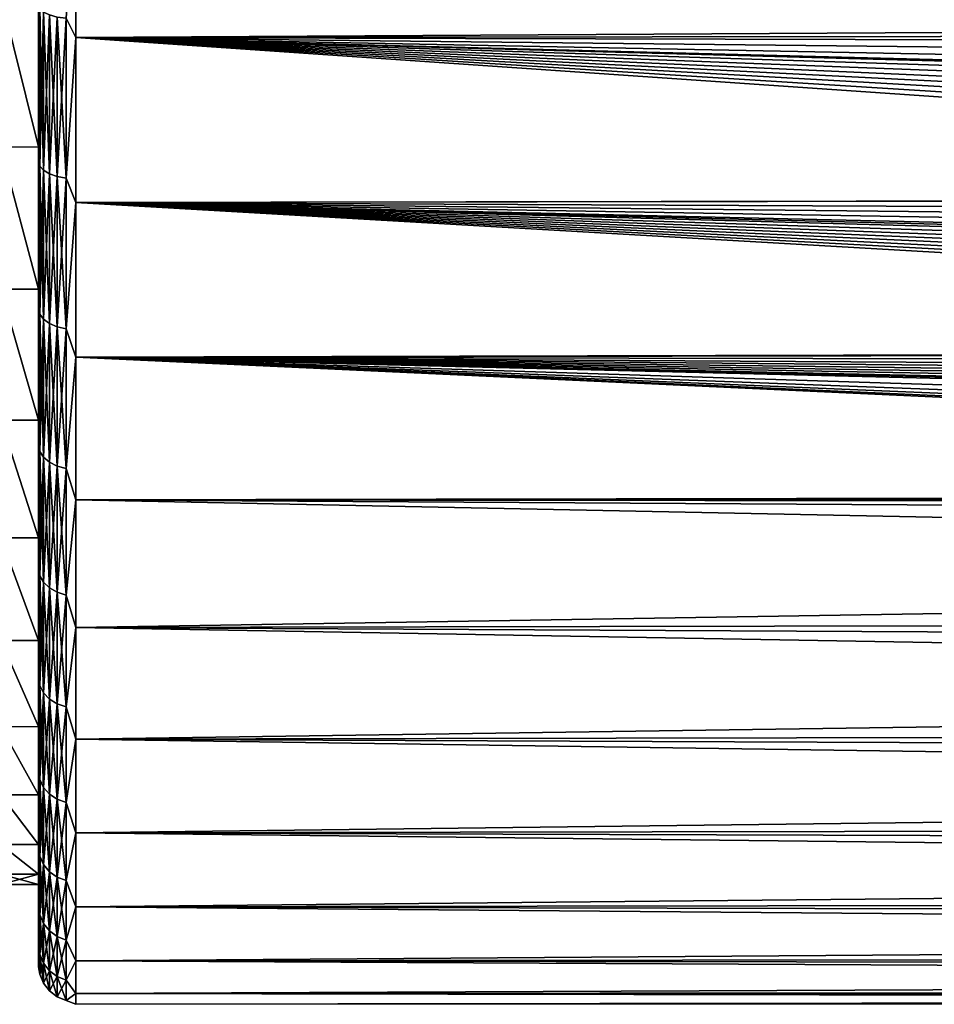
# Model space of a CAD drawing. Header units: metres. Extents: x -139 to 105, y -30 to 40.
# Tile 5 of 153: x -118 to -106, y -20 to -7. Entities that reach past the tile are written whole.
import ezdxf

# ---------------------------------------------------------------- set-up
doc = ezdxf.new("R2010")
doc.units = ezdxf.units.M
doc.layers.add('solid_150_SW0003', color=7, linetype='CONTINUOUS')

msp = doc.modelspace()

# ---------------------------------------------------------------- linework, layer by layer
at = {"layer": 'solid_150_SW0003'}
for points in [[(-117.483124, -6.713479, 94.507896), (-117.500031, -4.632613, 95.003731), (-117.500031, -6.890889, 94.303581)], [(-117.500031, -6.52177, 93.267738), (-117.500031, -6.890889, 94.303581), (-117.500031, -4.632613, 95.003731)], [(-117.483124, -6.713479, 57.617634), (-117.500031, -6.918161, 57.831783), (-117.500031, -4.664434, 57.129108)], [(-117.500031, -6.521468, 58.857677), (-117.500031, -4.664434, 57.129108), (-117.500031, -6.918161, 57.831783)], [(-117.000031, -4.786312, 95.481598), (-40, -7.004117, 94.796219), (-40, -4.725437, 95.496498)], [(-117.12944, -6.834574, 57.284927), (-117.000031, -4.786312, 56.643936), (-117.000031, -7.092096, 57.362446)], [(-117.12944, -6.834574, 94.840607), (-117.000031, -7.092096, 94.763084), (-117.000031, -4.786312, 95.481598)], [(-117.000031, -4.786312, 95.481598), (-117.000031, -7.092096, 94.763084), (-40, -7.004117, 94.796219)], [(-117.000031, -4.786312, 56.643936), (-87.801201, -6.67635, 57.210018), (-87.659866, -6.919851, 57.298027)], [(-117.000031, -7.092096, 57.362446), (-117.000031, -4.786312, 56.643936), (-87.659866, -6.919851, 57.298027)], [(-117.500031, -8.55246, 59.771549), (-118.000031, -6.522058, 58.857899), (-117.500031, -6.521468, 58.857677)], [(-117.500031, -6.52177, 93.267738), (-118.000031, -6.522058, 93.267632), (-117.500031, -8.552769, 92.353821)], [(-117.500031, -8.552769, 92.353821), (-118.000031, -6.522058, 93.267632), (-118.000031, -8.553147, 92.353622)], [(-117.500031, -8.55246, 59.771549), (-118.000031, -8.553147, 59.771912), (-118.000031, -6.522058, 58.857899)], [(-117.500031, -8.55246, 59.771549), (-117.500031, -6.521468, 58.857677), (-117.500031, -6.918161, 57.831783)], [(-117.500031, -6.52177, 93.267738), (-117.500031, -8.552769, 92.353821), (-117.500031, -6.890889, 94.303581)], [(-117.483124, -6.713479, 57.617634), (-117.483124, -8.809433, 58.521744), (-117.500031, -6.918161, 57.831783)], [(-117.483124, -8.809433, 93.60379), (-117.483124, -6.713479, 94.507896), (-117.500031, -6.890889, 94.303581)], [(-117.433235, -6.754779, 94.621368), (-117.483124, -6.713479, 94.507896), (-117.483124, -8.809433, 93.60379)], [(-117.433235, -8.863628, 58.41383), (-117.483124, -8.809433, 58.521744), (-117.483124, -6.713479, 57.617634)], [(-117.433235, -6.754779, 57.504162), (-117.433235, -8.863628, 58.41383), (-117.483124, -6.713479, 57.617634)], [(-117.433235, -8.863628, 93.7117), (-117.433235, -6.754779, 94.621368), (-117.483124, -8.809433, 93.60379)], [(-117.353767, -6.79025, 94.718826), (-117.433235, -6.754779, 94.621368), (-117.433235, -8.863628, 93.7117)], [(-117.353767, -8.910172, 58.321152), (-117.433235, -8.863628, 58.41383), (-117.433235, -6.754779, 57.504162)], [(-117.353767, -6.79025, 57.406708), (-117.353767, -8.910172, 58.321152), (-117.433235, -6.754779, 57.504162)], [(-117.353767, -8.910172, 93.804382), (-117.353767, -6.79025, 94.718826), (-117.433235, -8.863628, 93.7117)], [(-117.250145, -6.817468, 94.793602), (-117.353767, -6.79025, 94.718826), (-117.353767, -8.910172, 93.804382)], [(-117.250145, -8.945888, 58.250038), (-117.353767, -8.910172, 58.321152), (-117.353767, -6.79025, 57.406708)], [(-117.250145, -6.817468, 57.331928), (-117.250145, -8.945888, 58.250038), (-117.353767, -6.79025, 57.406708)], [(-117.250145, -8.945888, 93.875496), (-117.250145, -6.817468, 94.793602), (-117.353767, -8.910172, 93.804382)], [(-117.250145, -6.817468, 57.331928), (-117.12944, -6.834574, 57.284927), (-117.12944, -8.968335, 58.205345)], [(-117.250145, -6.817468, 57.331928), (-117.12944, -8.968335, 58.205345), (-117.250145, -8.945888, 58.250038)], [(-117.250145, -8.945888, 93.875496), (-117.12944, -6.834574, 94.840607), (-117.250145, -6.817468, 94.793602)], [(-117.250145, -8.945888, 93.875496), (-117.12944, -8.968335, 93.920189), (-117.12944, -6.834574, 94.840607)], [(-117.12944, -8.968335, 58.205345), (-117.12944, -6.834574, 57.284927), (-117.000031, -7.092096, 57.362446)], [(-117.12944, -6.834574, 94.840607), (-117.12944, -8.968335, 93.920189), (-117.000031, -7.092096, 94.763084)], [(-117.483124, -8.809433, 93.60379), (-117.500031, -6.890889, 94.303581), (-117.500031, -9.036916, 93.341782)], [(-117.500031, -8.552769, 92.353821), (-117.500031, -9.036916, 93.341782), (-117.500031, -6.890889, 94.303581)], [(-117.483124, -8.809433, 58.521744), (-117.500031, -9.061704, 58.796944), (-117.500031, -6.918161, 57.831783)], [(-117.500031, -8.55246, 59.771549), (-117.500031, -6.918161, 57.831783), (-117.500031, -9.061704, 58.796944)], [(-117.000031, -7.092096, 57.362446), (-87.659866, -6.919851, 57.298027), (-87.505745, -7.166747, 57.39093)], [(-117.12944, -8.968335, 58.205345), (-117.000031, -7.092096, 57.362446), (-117.000031, -9.294461, 58.353649)], [(-117.12944, -8.968335, 93.920189), (-117.000031, -9.294461, 93.771881), (-117.000031, -7.092096, 94.763084)], [(-117.000031, -7.092096, 94.763084), (-40, -9.18329, 93.829788), (-40, -7.004117, 94.796219)], [(-117.000031, -7.092096, 94.763084), (-117.000031, -9.294461, 93.771881), (-40, -9.18329, 93.829788)], [(-117.000031, -7.092096, 57.362446), (-85.947746, -9.04092, 58.222881), (-85.735825, -9.239657, 58.324997)], [(-117.000031, -9.294461, 58.353649), (-117.000031, -7.092096, 57.362446), (-85.735825, -9.239657, 58.324997)], [(-117.000031, -7.092096, 57.362446), (-86.148849, -8.842257, 58.123585), (-85.947746, -9.04092, 58.222881)], [(-117.000031, -7.092096, 57.362446), (-86.339897, -8.644155, 58.02729), (-86.148849, -8.842257, 58.123585)], [(-117.000031, -7.092096, 57.362446), (-86.521698, -8.447114, 57.93417), (-86.339897, -8.644155, 58.02729)], [(-117.000031, -7.092096, 57.362446), (-86.69368, -8.250938, 57.844044), (-86.521698, -8.447114, 57.93417)], [(-117.000031, -7.092096, 57.362446), (-86.856384, -8.055866, 57.756954), (-86.69368, -8.250938, 57.844044)], [(-117.000031, -7.092096, 57.362446), (-87.010742, -7.862332, 57.673), (-86.856384, -8.055866, 57.756954)], [(-117.000031, -7.092096, 57.362446), (-87.156555, -7.670397, 57.592121), (-87.010742, -7.862332, 57.673)], [(-117.000031, -7.092096, 57.362446), (-87.337875, -7.416969, 57.488903), (-87.156555, -7.670397, 57.592121)], [(-117.000031, -7.092096, 57.362446), (-87.505745, -7.166747, 57.39093), (-87.337875, -7.416969, 57.488903)], [(-117.500031, -10.449957, 60.919083), (-118.000031, -8.553147, 59.771912), (-117.500031, -8.55246, 59.771549)], [(-117.500031, -8.552769, 92.353821), (-118.000031, -8.553147, 92.353622), (-117.500031, -10.450259, 91.206238)], [(-117.500031, -10.450259, 91.206238), (-118.000031, -8.553147, 92.353622), (-118.000031, -10.450699, 91.20594)], [(-117.500031, -10.449957, 60.919083), (-118.000031, -10.450699, 60.919594), (-118.000031, -8.553147, 59.771912)], [(-117.500031, -10.449957, 60.919083), (-117.500031, -8.55246, 59.771549), (-117.500031, -9.061704, 58.796944)], [(-117.500031, -8.552769, 92.353821), (-117.500031, -10.450259, 91.206238), (-117.500031, -9.036916, 93.341782)], [(-117.483124, -8.809433, 58.521744), (-117.483124, -10.786256, 59.663059), (-117.500031, -9.061704, 58.796944)], [(-117.483124, -10.786256, 92.462471), (-117.483124, -8.809433, 93.60379), (-117.500031, -9.036916, 93.341782)], [(-117.433235, -8.863628, 93.7117), (-117.483124, -8.809433, 93.60379), (-117.483124, -10.786256, 92.462471)], [(-117.433235, -10.852612, 59.562172), (-117.483124, -10.786256, 59.663059), (-117.483124, -8.809433, 58.521744)], [(-117.433235, -8.863628, 58.41383), (-117.433235, -10.852612, 59.562172), (-117.483124, -8.809433, 58.521744)], [(-117.433235, -10.852612, 92.563362), (-117.433235, -8.863628, 93.7117), (-117.483124, -10.786256, 92.462471)], [(-117.353767, -8.910172, 93.804382), (-117.433235, -8.863628, 93.7117), (-117.433235, -10.852612, 92.563362)], [(-117.353767, -10.909601, 59.475525), (-117.433235, -10.852612, 59.562172), (-117.433235, -8.863628, 58.41383)], [(-117.353767, -8.910172, 58.321152), (-117.353767, -10.909601, 59.475525), (-117.433235, -8.863628, 58.41383)], [(-117.353767, -10.909601, 92.650009), (-117.353767, -8.910172, 93.804382), (-117.433235, -10.852612, 92.563362)], [(-117.250145, -8.945888, 93.875496), (-117.353767, -8.910172, 93.804382), (-117.353767, -10.909601, 92.650009)], [(-117.250145, -10.95333, 59.409035), (-117.353767, -10.909601, 59.475525), (-117.353767, -8.910172, 58.321152)], [(-117.250145, -8.945888, 58.250038), (-117.250145, -10.95333, 59.409035), (-117.353767, -8.910172, 58.321152)], [(-117.483124, -10.786256, 92.462471), (-117.500031, -9.036916, 93.341782), (-117.500031, -11.057714, 92.12429)], [(-117.500031, -10.450259, 91.206238), (-117.500031, -11.057714, 92.12429), (-117.500031, -9.036916, 93.341782)], [(-117.483124, -10.786256, 59.663059), (-117.500031, -11.082595, 60.018463), (-117.500031, -9.061704, 58.796944)], [(-117.500031, -10.449957, 60.919083), (-117.500031, -9.061704, 58.796944), (-117.500031, -11.082595, 60.018463)], [(-117.250145, -10.95333, 92.716499), (-117.250145, -8.945888, 93.875496), (-117.353767, -10.909601, 92.650009)], [(-117.250145, -8.945888, 58.250038), (-117.12944, -8.968335, 58.205345), (-117.12944, -10.980814, 59.367249)], [(-117.250145, -8.945888, 58.250038), (-117.12944, -10.980814, 59.367249), (-117.250145, -10.95333, 59.409035)], [(-117.250145, -10.95333, 92.716499), (-117.12944, -8.968335, 93.920189), (-117.250145, -8.945888, 93.875496)], [(-117.250145, -10.95333, 92.716499), (-117.12944, -10.980814, 92.758286), (-117.12944, -8.968335, 93.920189)], [(-117.12944, -10.980814, 59.367249), (-117.12944, -8.968335, 58.205345), (-117.000031, -9.294461, 58.353649)], [(-117.12944, -8.968335, 93.920189), (-117.12944, -10.980814, 92.758286), (-117.000031, -9.294461, 93.771881)], [(-117.000031, -9.294461, 93.771881), (-40, -11.231997, 92.610939), (-40, -9.18329, 93.829788)], [(-117.12944, -10.980814, 59.367249), (-117.000031, -9.294461, 58.353649), (-117.000031, -11.361292, 59.603092)], [(-117.12944, -10.980814, 92.758286), (-117.000031, -11.361292, 92.522438), (-117.000031, -9.294461, 93.771881)], [(-117.000031, -9.294461, 58.353649), (-85.735825, -9.239657, 58.324997), (-85.513725, -9.438727, 58.430119)], [(-117.000031, -9.294461, 93.771881), (-117.000031, -11.361292, 92.522438), (-40, -11.231997, 92.610939)], [(-117.000031, -9.294461, 58.353649), (-83.101593, -11.121716, 59.440273), (-82.825333, -11.271796, 59.541676)], [(-117.000031, -11.361292, 59.603092), (-117.000031, -9.294461, 58.353649), (-82.825333, -11.271796, 59.541676)], [(-117.000031, -9.294461, 58.353649), (-83.368469, -10.970258, 59.339931), (-83.101593, -11.121716, 59.440273)], [(-117.000031, -9.294461, 58.353649), (-83.625397, -10.816854, 59.240295), (-83.368469, -10.970258, 59.339931)], [(-117.000031, -9.294461, 58.353649), (-83.8731, -10.662022, 59.141743), (-83.625397, -10.816854, 59.240295)], [(-117.000031, -9.294461, 58.353649), (-84.112328, -10.506326, 59.044632), (-83.8731, -10.662022, 59.141743)], [(-117.000031, -9.294461, 58.353649), (-84.3433, -10.349992, 58.949104), (-84.112328, -10.506326, 59.044632)], [(-117.000031, -9.294461, 58.353649), (-84.565346, -10.192584, 58.854889), (-84.3433, -10.349992, 58.949104)], [(-117.000031, -9.294461, 58.353649), (-84.779106, -10.034435, 58.762192), (-84.565346, -10.192584, 58.854889)], [(-117.000031, -9.294461, 58.353649), (-85.035744, -9.836297, 58.648777), (-84.779106, -10.034435, 58.762192)], [(-117.000031, -9.294461, 58.353649), (-85.280754, -9.637792, 58.538132), (-85.035744, -9.836297, 58.648777)], [(-117.000031, -9.294461, 58.353649), (-85.513725, -9.438727, 58.430119), (-85.280754, -9.637792, 58.538132)], [(-117.500031, -12.201408, 62.29015), (-118.000031, -10.450699, 60.919594), (-117.500031, -10.449957, 60.919083)], [(-117.500031, -10.450259, 91.206238), (-118.000031, -10.450699, 91.20594), (-117.500031, -12.201689, 89.835136)], [(-117.500031, -12.201689, 89.835136), (-118.000031, -10.450699, 91.20594), (-118.000031, -12.202164, 89.834717)], [(-117.500031, -12.201408, 62.29015), (-118.000031, -12.202164, 62.290817), (-118.000031, -10.450699, 60.919594)], [(-117.500031, -12.201408, 62.29015), (-117.500031, -10.449957, 60.919083), (-117.500031, -11.082595, 60.018463)], [(-117.500031, -10.450259, 91.206238), (-117.500031, -12.201689, 89.835136), (-117.500031, -11.057714, 92.12429)], [(-117.483124, -10.786256, 59.663059), (-117.483124, -12.617212, 61.026157), (-117.500031, -11.082595, 60.018463)], [(-117.483124, -12.617212, 91.099373), (-117.483124, -10.786256, 92.462471), (-117.500031, -11.057714, 92.12429)], [(-117.433235, -10.852612, 92.563362), (-117.483124, -10.786256, 92.462471), (-117.483124, -12.617212, 91.099373)], [(-117.433235, -12.694833, 60.933655), (-117.483124, -12.617212, 61.026157), (-117.483124, -10.786256, 59.663059)], [(-117.433235, -10.852612, 59.562172), (-117.433235, -12.694833, 60.933655), (-117.483124, -10.786256, 59.663059)], [(-117.433235, -12.694833, 91.191879), (-117.433235, -10.852612, 92.563362), (-117.483124, -12.617212, 91.099373)], [(-117.353767, -10.909601, 92.650009), (-117.433235, -10.852612, 92.563362), (-117.433235, -12.694833, 91.191879)], [(-117.353767, -12.761496, 60.85421), (-117.433235, -12.694833, 60.933655), (-117.433235, -10.852612, 59.562172)], [(-117.353767, -10.909601, 59.475525), (-117.353767, -12.761496, 60.85421), (-117.433235, -10.852612, 59.562172)], [(-117.353767, -12.761496, 91.271324), (-117.353767, -10.909601, 92.650009), (-117.433235, -12.694833, 91.191879)], [(-117.250145, -10.95333, 92.716499), (-117.353767, -10.909601, 92.650009), (-117.353767, -12.761496, 91.271324)], [(-117.250145, -12.812648, 60.793247), (-117.353767, -12.761496, 60.85421), (-117.353767, -10.909601, 59.475525)], [(-117.250145, -10.95333, 59.409035), (-117.250145, -12.812648, 60.793247), (-117.353767, -10.909601, 59.475525)], [(-117.250145, -12.812648, 91.332283), (-117.250145, -10.95333, 92.716499), (-117.353767, -12.761496, 91.271324)], [(-117.250145, -10.95333, 59.409035), (-117.12944, -10.980814, 59.367249), (-117.12944, -12.844797, 60.754932)], [(-117.250145, -10.95333, 59.409035), (-117.12944, -12.844797, 60.754932), (-117.250145, -12.812648, 60.793247)], [(-117.250145, -12.812648, 91.332283), (-117.12944, -10.980814, 92.758286), (-117.250145, -10.95333, 92.716499)], [(-117.250145, -12.812648, 91.332283), (-117.12944, -12.844797, 91.370598), (-117.12944, -10.980814, 92.758286)], [(-117.12944, -12.844797, 60.754932), (-117.12944, -10.980814, 59.367249), (-117.000031, -11.361292, 59.603092)], [(-117.12944, -10.980814, 92.758286), (-117.12944, -12.844797, 91.370598), (-117.000031, -11.361292, 92.522438)], [(-117.483124, -12.617212, 91.099373), (-117.500031, -11.057714, 92.12429), (-117.500031, -12.911357, 90.674744)], [(-117.500031, -12.201689, 89.835136), (-117.500031, -12.911357, 90.674744), (-117.500031, -11.057714, 92.12429)], [(-117.483124, -12.617212, 61.026157), (-117.500031, -12.93407, 61.470757), (-117.500031, -11.082595, 60.018463)], [(-117.500031, -12.201408, 62.29015), (-117.500031, -11.082595, 60.018463), (-117.500031, -12.93407, 61.470757)], [(-117.000031, -11.361292, 92.522438), (-40, -13.121131, 91.15699), (-40, -11.231997, 92.610939)], [(-117.000031, -11.361292, 59.603092), (-82.825333, -11.271796, 59.541676), (-82.539635, -11.420341, 59.644009)], [(-117.12944, -12.844797, 60.754932), (-117.000031, -11.361292, 59.603092), (-117.000031, -13.262449, 61.092556)], [(-117.12944, -12.844797, 91.370598), (-117.000031, -13.262449, 91.032974), (-117.000031, -11.361292, 92.522438)], [(-117.000031, -11.361292, 92.522438), (-117.000031, -13.262449, 91.032974), (-40, -13.121131, 91.15699)], [(-117.000031, -11.361292, 59.603092), (-77.293015, -13.129788, 60.97607), (-76.520782, -13.231033, 61.064781)], [(-117.000031, -13.262449, 61.092556), (-117.000031, -11.361292, 59.603092), (-76.520782, -13.231033, 61.064781)], [(-117.000031, -11.361292, 59.603092), (-78.091568, -12.981942, 60.848663), (-77.293015, -13.129788, 60.97607)], [(-117.000031, -11.361292, 59.603092), (-78.91053, -12.787589, 60.684948), (-78.091568, -12.981942, 60.848663)], [(-117.000031, -11.361292, 59.603092), (-79.74791, -12.545732, 60.487003), (-78.91053, -12.787589, 60.684948)], [(-117.000031, -11.361292, 59.603092), (-80.603722, -12.254698, 60.257004), (-79.74791, -12.545732, 60.487003)], [(-117.000031, -11.361292, 59.603092), (-80.895401, -12.144627, 60.172272), (-80.603722, -12.254698, 60.257004)], [(-117.000031, -11.361292, 59.603092), (-81.179771, -12.03275, 60.087387), (-80.895401, -12.144627, 60.172272)], [(-117.000031, -11.361292, 59.603092), (-81.456825, -11.919055, 60.002384), (-81.179771, -12.03275, 60.087387)], [(-117.000031, -11.361292, 59.603092), (-81.726563, -11.803527, 59.917286), (-81.456825, -11.919055, 60.002384)], [(-117.000031, -11.361292, 59.603092), (-81.988983, -11.68615, 59.832127), (-81.726563, -11.803527, 59.917286)], [(-117.000031, -11.361292, 59.603092), (-82.243782, -11.566582, 59.7467), (-81.988983, -11.68615, 59.832127)], [(-117.000031, -11.361292, 59.603092), (-82.539635, -11.420341, 59.644009), (-82.243782, -11.566582, 59.7467)], [(-117.500031, -13.771616, 63.861427), (-118.000031, -12.202164, 62.290817), (-117.500031, -12.201408, 62.29015)], [(-117.500031, -12.201689, 89.835136), (-118.000031, -12.202164, 89.834717), (-117.500031, -13.771852, 88.26384)], [(-117.500031, -13.771852, 88.26384), (-118.000031, -12.202164, 89.834717), (-118.000031, -13.772345, 88.263275)], [(-117.500031, -13.771616, 63.861427), (-118.000031, -13.772345, 63.862255), (-118.000031, -12.202164, 62.290817)], [(-117.500031, -13.771616, 63.861427), (-117.500031, -12.201408, 62.29015), (-117.500031, -12.93407, 61.470757)], [(-117.500031, -12.201689, 89.835136), (-117.500031, -13.771852, 88.26384), (-117.500031, -12.911357, 90.674744)], [(-117.483124, -12.617212, 61.026157), (-117.483124, -14.277543, 62.592598), (-117.500031, -12.93407, 61.470757)], [(-117.483124, -14.277543, 89.532936), (-117.483124, -12.617212, 91.099373), (-117.500031, -12.911357, 90.674744)], [(-117.433235, -12.694833, 91.191879), (-117.483124, -12.617212, 91.099373), (-117.483124, -14.277543, 89.532936)], [(-117.433235, -14.365378, 62.509731), (-117.483124, -14.277543, 62.592598), (-117.483124, -12.617212, 61.026157)], [(-117.433235, -12.694833, 60.933655), (-117.433235, -14.365378, 62.509731), (-117.483124, -12.617212, 61.026157)], [(-117.433235, -14.365378, 89.615799), (-117.433235, -12.694833, 91.191879), (-117.483124, -14.277543, 89.532936)], [(-117.353767, -12.761496, 91.271324), (-117.433235, -12.694833, 91.191879), (-117.433235, -14.365378, 89.615799)], [(-117.353767, -14.440813, 62.43856), (-117.433235, -14.365378, 62.509731), (-117.433235, -12.694833, 60.933655)], [(-117.353767, -12.761496, 60.85421), (-117.353767, -14.440813, 62.43856), (-117.433235, -12.694833, 60.933655)], [(-117.353767, -14.440813, 89.686974), (-117.353767, -12.761496, 91.271324), (-117.433235, -14.365378, 89.615799)], [(-117.250145, -12.812648, 91.332283), (-117.353767, -12.761496, 91.271324), (-117.353767, -14.440813, 89.686974)], [(-117.250145, -14.498696, 62.383953), (-117.353767, -14.440813, 62.43856), (-117.353767, -12.761496, 60.85421)], [(-117.250145, -12.812648, 60.793247), (-117.250145, -14.498696, 62.383953), (-117.353767, -12.761496, 60.85421)], [(-117.250145, -14.498696, 89.741577), (-117.250145, -12.812648, 91.332283), (-117.353767, -14.440813, 89.686974)], [(-117.250145, -12.812648, 60.793247), (-117.12944, -12.844797, 60.754932), (-117.12944, -14.535076, 62.349628)], [(-117.250145, -12.812648, 60.793247), (-117.12944, -14.535076, 62.349628), (-117.250145, -14.498696, 62.383953)], [(-117.250145, -14.498696, 89.741577), (-117.12944, -12.844797, 91.370598), (-117.250145, -12.812648, 91.332283)], [(-117.250145, -14.498696, 89.741577), (-117.12944, -14.535076, 89.775902), (-117.12944, -12.844797, 91.370598)], [(-117.12944, -14.535076, 62.349628), (-117.12944, -12.844797, 60.754932), (-117.000031, -13.262449, 61.092556)], [(-117.12944, -12.844797, 91.370598), (-117.12944, -14.535076, 89.775902), (-117.000031, -13.262449, 91.032974)], [(-117.483124, -14.277543, 89.532936), (-117.500031, -12.911357, 90.674744), (-117.500031, -14.580111, 89.01149)], [(-117.500031, -13.771852, 88.26384), (-117.500031, -14.580111, 89.01149), (-117.500031, -12.911357, 90.674744)], [(-117.483124, -14.277543, 62.592598), (-117.500031, -14.599738, 63.136181), (-117.500031, -12.93407, 61.470757)], [(-117.500031, -13.771616, 63.861427), (-117.500031, -12.93407, 61.470757), (-117.500031, -14.599738, 63.136181)], [(-117.000031, -13.262449, 91.032974), (-40, -14.823853, 89.488602), (-40, -13.121131, 91.15699)], [(-117.12944, -14.535076, 62.349628), (-117.000031, -13.262449, 61.092556), (-117.000031, -14.970211, 62.800316)], [(-117.12944, -14.535076, 89.775902), (-117.000031, -14.970211, 89.325218), (-117.000031, -13.262449, 91.032974)], [(-117.000031, -13.262449, 61.092556), (-76.520782, -13.231033, 61.064781), (-75.761711, -13.289144, 61.116245)], [(-117.000031, -13.262449, 61.092556), (-75.000008, -13.307758, 61.132816), (-40, -13.724977, 61.515438)], [(-117.000031, -14.970211, 62.800316), (-117.000031, -13.262449, 61.092556), (-40, -13.724977, 61.515438)], [(-117.000031, -13.262449, 91.032974), (-117.000031, -14.970211, 89.325218), (-40, -14.823853, 89.488602)], [(-117.000031, -13.262449, 61.092556), (-75.761711, -13.289144, 61.116245), (-75.000008, -13.307758, 61.132816)], [(-117.500031, -15.140886, 65.607697), (-118.000031, -13.772345, 63.862255), (-117.500031, -13.771616, 63.861427)], [(-117.500031, -13.771852, 88.26384), (-118.000031, -13.772345, 88.263275), (-117.500031, -15.141066, 86.51757)], [(-117.500031, -15.141066, 86.51757), (-118.000031, -13.772345, 88.263275), (-118.000031, -15.141533, 86.516899)], [(-117.500031, -15.140886, 65.607697), (-118.000031, -15.141533, 65.608635), (-118.000031, -13.772345, 63.862255)], [(-117.500031, -15.140886, 65.607697), (-117.500031, -13.771616, 63.861427), (-117.500031, -14.599738, 63.136181)], [(-117.500031, -13.771852, 88.26384), (-117.500031, -15.141066, 86.51757), (-117.500031, -14.580111, 89.01149)], [(-117.000031, -14.970211, 62.800316), (-40, -13.724977, 61.515438), (-40, -15.358339, 63.251785)], [(-117.483124, -14.277543, 62.592598), (-117.483124, -15.744795, 64.341202), (-117.500031, -14.599738, 63.136181)], [(-117.483124, -15.744795, 87.784332), (-117.483124, -14.277543, 89.532936), (-117.500031, -14.580111, 89.01149)], [(-117.433235, -14.365378, 89.615799), (-117.483124, -14.277543, 89.532936), (-117.483124, -15.744795, 87.784332)], [(-117.433235, -15.841656, 64.269089), (-117.483124, -15.744795, 64.341202), (-117.483124, -14.277543, 62.592598)], [(-117.433235, -14.365378, 62.509731), (-117.433235, -15.841656, 64.269089), (-117.483124, -14.277543, 62.592598)], [(-117.433235, -15.841656, 87.856445), (-117.433235, -14.365378, 89.615799), (-117.483124, -15.744795, 87.784332)], [(-117.353767, -14.440813, 89.686974), (-117.433235, -14.365378, 89.615799), (-117.433235, -15.841656, 87.856445)], [(-117.353767, -15.924843, 64.207161), (-117.433235, -15.841656, 64.269089), (-117.433235, -14.365378, 62.509731)], [(-117.353767, -14.440813, 62.43856), (-117.353767, -15.924843, 64.207161), (-117.433235, -14.365378, 62.509731)], [(-117.353767, -15.924843, 87.918373), (-117.353767, -14.440813, 89.686974), (-117.433235, -15.841656, 87.856445)], [(-117.250145, -14.498696, 89.741577), (-117.353767, -14.440813, 89.686974), (-117.353767, -15.924843, 87.918373)], [(-117.250145, -15.988675, 64.159637), (-117.353767, -15.924843, 64.207161), (-117.353767, -14.440813, 62.43856)], [(-117.250145, -14.498696, 62.383953), (-117.250145, -15.988675, 64.159637), (-117.353767, -14.440813, 62.43856)], [(-117.483124, -15.744795, 87.784332), (-117.500031, -14.580111, 89.01149), (-117.500031, -16.036207, 87.155998)], [(-117.500031, -15.141066, 86.51757), (-117.500031, -16.036207, 87.155998), (-117.500031, -14.580111, 89.01149)], [(-117.250145, -15.988675, 87.965897), (-117.250145, -14.498696, 89.741577), (-117.353767, -15.924843, 87.918373)], [(-117.250145, -14.498696, 62.383953), (-117.12944, -14.535076, 62.349628), (-117.12944, -16.028793, 64.129768)], [(-117.250145, -14.498696, 62.383953), (-117.12944, -16.028793, 64.129768), (-117.250145, -15.988675, 64.159637)], [(-117.250145, -15.988675, 87.965897), (-117.12944, -14.535076, 89.775902), (-117.250145, -14.498696, 89.741577)], [(-117.250145, -15.988675, 87.965897), (-117.12944, -16.028793, 87.995758), (-117.12944, -14.535076, 89.775902)], [(-117.12944, -16.028793, 64.129768), (-117.12944, -14.535076, 62.349628), (-117.000031, -14.970211, 62.800316)], [(-117.12944, -14.535076, 89.775902), (-117.12944, -16.028793, 87.995758), (-117.000031, -14.970211, 89.325218)], [(-117.483124, -15.744795, 64.341202), (-117.500031, -16.05308, 64.994003), (-117.500031, -14.599738, 63.136181)], [(-117.500031, -15.140886, 65.607697), (-117.500031, -14.599738, 63.136181), (-117.500031, -16.05308, 64.994003)], [(-117.000031, -14.970211, 89.325218), (-40, -16.315973, 87.629478), (-40, -14.823853, 89.488602)], [(-117.12944, -16.028793, 64.129768), (-117.000031, -14.970211, 62.800316), (-117.000031, -16.459673, 64.701477)], [(-117.12944, -16.028793, 87.995758), (-117.000031, -16.459673, 87.424057), (-117.000031, -14.970211, 89.325218)], [(-117.000031, -16.459673, 64.701477), (-117.000031, -14.970211, 62.800316), (-40, -15.358339, 63.251785)], [(-117.000031, -14.970211, 89.325218), (-117.000031, -16.459673, 87.424057), (-40, -16.315973, 87.629478)], [(-117.500031, -16.292448, 67.51326), (-118.000031, -15.141533, 65.608635), (-117.500031, -15.140886, 65.607697)], [(-117.500031, -15.141066, 86.51757), (-118.000031, -15.141533, 86.516899), (-117.500031, -16.292568, 84.612045)], [(-117.500031, -16.292568, 84.612045), (-118.000031, -15.141533, 86.516899), (-118.000031, -16.292936, 84.611343)], [(-117.500031, -16.292448, 67.51326), (-118.000031, -16.292936, 67.514191), (-118.000031, -15.141533, 65.608635)], [(-117.500031, -16.292448, 67.51326), (-117.500031, -15.140886, 65.607697), (-117.500031, -16.05308, 64.994003)], [(-117.500031, -15.141066, 86.51757), (-117.500031, -16.292568, 84.612045), (-117.500031, -16.036207, 87.155998)], [(-117.000031, -16.459673, 64.701477), (-40, -15.358339, 63.251785), (-40, -16.773506, 65.170143)], [(-117.483124, -15.744795, 64.341202), (-117.483124, -16.999125, 66.248314), (-117.500031, -16.05308, 64.994003)], [(-117.483124, -16.999125, 85.877213), (-117.483124, -15.744795, 87.784332), (-117.500031, -16.036207, 87.155998)], [(-117.433235, -15.841656, 87.856445), (-117.483124, -15.744795, 87.784332), (-117.483124, -16.999125, 85.877213)], [(-117.433235, -17.103703, 66.187943), (-117.483124, -16.999125, 66.248314), (-117.483124, -15.744795, 64.341202)], [(-117.433235, -15.841656, 64.269089), (-117.433235, -17.103703, 66.187943), (-117.483124, -15.744795, 64.341202)], [(-117.433235, -17.103703, 85.937592), (-117.433235, -15.841656, 87.856445), (-117.483124, -16.999125, 85.877213)], [(-117.353767, -15.924843, 87.918373), (-117.433235, -15.841656, 87.856445), (-117.433235, -17.103703, 85.937592)], [(-117.353767, -17.193516, 66.136086), (-117.433235, -17.103703, 66.187943), (-117.433235, -15.841656, 64.269089)], [(-117.353767, -15.924843, 64.207161), (-117.353767, -17.193516, 66.136086), (-117.433235, -15.841656, 64.269089)], [(-117.483124, -16.999125, 85.877213), (-117.500031, -16.036207, 87.155998), (-117.500031, -17.255293, 85.145241)], [(-117.500031, -17.20266, 82.59037), (-117.500031, -17.255293, 85.145241), (-117.500031, -16.036207, 87.155998)], [(-117.500031, -16.292568, 84.612045), (-117.500031, -17.20266, 82.59037), (-117.500031, -16.036207, 87.155998)], [(-117.353767, -17.193516, 85.989449), (-117.353767, -15.924843, 87.918373), (-117.433235, -17.103703, 85.937592)], [(-117.250145, -15.988675, 87.965897), (-117.353767, -15.924843, 87.918373), (-117.353767, -17.193516, 85.989449)], [(-117.250145, -17.262434, 66.096298), (-117.353767, -17.193516, 66.136086), (-117.353767, -15.924843, 64.207161)], [(-117.250145, -15.988675, 64.159637), (-117.250145, -17.262434, 66.096298), (-117.353767, -15.924843, 64.207161)], [(-117.250145, -17.262434, 86.029236), (-117.250145, -15.988675, 87.965897), (-117.353767, -17.193516, 85.989449)], [(-117.250145, -15.988675, 64.159637), (-117.12944, -16.028793, 64.129768), (-117.12944, -17.305748, 66.071289)], [(-117.250145, -15.988675, 64.159637), (-117.12944, -17.305748, 66.071289), (-117.250145, -17.262434, 66.096298)], [(-117.250145, -17.262434, 86.029236), (-117.12944, -16.028793, 87.995758), (-117.250145, -15.988675, 87.965897)], [(-117.250145, -17.262434, 86.029236), (-117.12944, -17.305748, 86.054245), (-117.12944, -16.028793, 87.995758)], [(-117.12944, -17.305748, 66.071289), (-117.12944, -16.028793, 64.129768), (-117.000031, -16.459673, 64.701477)], [(-117.12944, -16.028793, 87.995758), (-117.12944, -17.305748, 86.054245), (-117.000031, -16.459673, 87.424057)], [(-117.483124, -16.999125, 66.248314), (-117.500031, -17.26918, 67.006714), (-117.500031, -16.05308, 64.994003)], [(-117.500031, -16.292448, 67.51326), (-117.500031, -16.05308, 64.994003), (-117.500031, -17.26918, 67.006714)], [(-117.500031, -17.202589, 69.534981), (-118.000031, -16.292936, 67.514191), (-117.500031, -16.292448, 67.51326)], [(-117.500031, -16.292568, 84.612045), (-118.000031, -16.292936, 84.611343), (-117.500031, -17.20266, 82.59037)], [(-117.500031, -17.20266, 82.59037), (-118.000031, -16.292936, 84.611343), (-118.000031, -17.202911, 82.589714)], [(-117.500031, -17.202589, 69.534981), (-118.000031, -17.202909, 69.53582), (-118.000031, -16.292936, 67.514191)], [(-117.500031, -17.202589, 69.534981), (-117.500031, -16.292448, 67.51326), (-117.500031, -17.26918, 67.006714)], [(-117.000031, -16.459673, 87.424057), (-40, -17.576294, 85.606018), (-40, -16.315973, 87.629478)], [(-117.12944, -17.305748, 66.071289), (-117.000031, -16.459673, 64.701477), (-117.000031, -17.709116, 66.768303)], [(-117.12944, -17.305748, 86.054245), (-117.000031, -17.709116, 85.357224), (-117.000031, -16.459673, 87.424057)], [(-117.000031, -17.709116, 66.768303), (-117.000031, -16.459673, 64.701477), (-40, -16.773506, 65.170143)], [(-117.000031, -16.459673, 87.424057), (-117.000031, -17.709116, 85.357224), (-40, -17.576294, 85.606018)], [(-117.000031, -17.709116, 66.768303), (-40, -16.773506, 65.170143), (-40, -17.950373, 67.243248)], [(-117.483124, -16.999125, 66.248314), (-117.483124, -18.023571, 68.288155), (-117.500031, -17.26918, 67.006714)], [(-117.483124, -18.023571, 83.837372), (-117.483124, -16.999125, 85.877213), (-117.500031, -17.255293, 85.145241)], [(-117.433235, -17.103703, 85.937592), (-117.483124, -16.999125, 85.877213), (-117.483124, -18.023571, 83.837372)], [(-117.433235, -18.134451, 68.240326), (-117.483124, -18.023571, 68.288155), (-117.483124, -16.999125, 66.248314)], [(-117.433235, -17.103703, 66.187943), (-117.433235, -18.134451, 68.240326), (-117.483124, -16.999125, 66.248314)], [(-117.500031, -17.865562, 71.661232), (-118.000031, -17.202909, 69.53582), (-117.500031, -17.202589, 69.534981)], [(-117.500031, -17.20266, 82.59037), (-118.000031, -17.202911, 82.589714), (-117.500031, -17.865591, 80.464188)], [(-117.500031, -17.865562, 71.661232), (-118.000031, -17.865721, 71.66188), (-118.000031, -17.202909, 69.53582)], [(-117.500031, -17.865591, 80.464188), (-118.000031, -17.202911, 82.589714), (-118.000031, -17.865721, 80.463654)], [(-117.500031, -17.865562, 71.661232), (-117.500031, -17.202589, 69.534981), (-117.500031, -17.26918, 67.006714)], [(-117.500031, -17.20266, 82.59037), (-117.500031, -17.865591, 80.464188), (-117.500031, -17.255293, 85.145241)], [(-117.433235, -18.134451, 83.885208), (-117.433235, -17.103703, 85.937592), (-117.483124, -18.023571, 83.837372)], [(-117.353767, -17.193516, 85.989449), (-117.433235, -17.103703, 85.937592), (-117.433235, -18.134451, 83.885208)], [(-117.353767, -18.229677, 68.199249), (-117.433235, -18.134451, 68.240326), (-117.433235, -17.103703, 66.187943)], [(-117.353767, -17.193516, 66.136086), (-117.353767, -18.229677, 68.199249), (-117.433235, -17.103703, 66.187943)], [(-117.353767, -18.229677, 83.926285), (-117.353767, -17.193516, 85.989449), (-117.433235, -18.134451, 83.885208)], [(-117.250145, -17.262434, 86.029236), (-117.353767, -17.193516, 85.989449), (-117.353767, -18.229677, 83.926285)], [(-117.250145, -18.302748, 68.167732), (-117.353767, -18.229677, 68.199249), (-117.353767, -17.193516, 66.136086)], [(-117.250145, -17.262434, 66.096298), (-117.250145, -18.302748, 68.167732), (-117.353767, -17.193516, 66.136086)], [(-117.483124, -18.023571, 83.837372), (-117.500031, -17.255293, 85.145241), (-117.500031, -18.226688, 82.992432)], [(-117.500031, -17.865591, 80.464188), (-117.500031, -18.226688, 82.992432), (-117.500031, -17.255293, 85.145241)], [(-117.483124, -18.023571, 68.288155), (-117.500031, -18.237259, 69.160957), (-117.500031, -17.26918, 67.006714)], [(-117.500031, -17.865562, 71.661232), (-117.500031, -17.26918, 67.006714), (-117.500031, -18.237259, 69.160957)], [(-117.250145, -18.302748, 83.957802), (-117.250145, -17.262434, 86.029236), (-117.353767, -18.229677, 83.926285)], [(-117.250145, -17.262434, 66.096298), (-117.12944, -17.305748, 66.071289), (-117.12944, -18.348673, 68.147919)], [(-117.250145, -17.262434, 66.096298), (-117.12944, -18.348673, 68.147919), (-117.250145, -18.302748, 68.167732)], [(-117.250145, -18.302748, 83.957802), (-117.12944, -17.305748, 86.054245), (-117.250145, -17.262434, 86.029236)], [(-117.250145, -18.302748, 83.957802), (-117.12944, -18.348673, 83.977608), (-117.12944, -17.305748, 86.054245)], [(-117.12944, -18.348673, 68.147919), (-117.12944, -17.305748, 66.071289), (-117.000031, -17.709116, 66.768303)], [(-117.12944, -17.305748, 86.054245), (-117.12944, -18.348673, 83.977608), (-117.000031, -17.709116, 85.357224)], [(-117.000031, -17.709116, 85.357224), (-40, -18.586908, 83.446983), (-40, -17.576294, 85.606018)], [(-117.12944, -18.348673, 68.147919), (-117.000031, -17.709116, 66.768303), (-117.000031, -18.700319, 68.970673)], [(-117.12944, -18.348673, 83.977608), (-117.000031, -18.700319, 83.154861), (-117.000031, -17.709116, 85.357224)], [(-117.000031, -18.700319, 68.970673), (-117.000031, -17.709116, 66.768303), (-40, -17.950373, 67.243248)], [(-117.000031, -17.709116, 85.357224), (-117.000031, -18.700319, 83.154861), (-40, -18.586908, 83.446983)], [(-117.500031, -18.263973, 73.83493), (-118.000031, -17.865721, 71.66188), (-117.500031, -17.865562, 71.661232)], [(-117.500031, -17.865591, 80.464188), (-118.000031, -17.865721, 80.463654), (-117.500031, -18.263977, 78.29055)], [(-117.500031, -18.263977, 78.29055), (-118.000031, -17.865721, 80.463654), (-118.000031, -18.264025, 78.29023)], [(-117.500031, -18.263973, 73.83493), (-118.000031, -18.264025, 73.835297), (-118.000031, -17.865721, 71.66188)], [(-117.500031, -18.263973, 73.83493), (-117.500031, -17.865562, 71.661232), (-117.500031, -18.237259, 69.160957)], [(-117.500031, -17.865591, 80.464188), (-117.500031, -18.263977, 78.29055), (-117.500031, -18.226688, 82.992432)], [(-117.000031, -18.700319, 68.970673), (-40, -17.950373, 67.243248), (-40, -18.872219, 69.44165)], [(-117.483124, -18.023571, 68.288155), (-117.483124, -18.804279, 70.433136), (-117.500031, -18.237259, 69.160957)], [(-117.483124, -18.804279, 81.692398), (-117.483124, -18.023571, 83.837372), (-117.500031, -18.226688, 82.992432)], [(-117.433235, -18.134451, 83.885208), (-117.483124, -18.023571, 83.837372), (-117.483124, -18.804279, 81.692398)], [(-117.433235, -18.919962, 70.398499), (-117.483124, -18.804279, 70.433136), (-117.483124, -18.023571, 68.288155)], [(-117.433235, -18.134451, 68.240326), (-117.433235, -18.919962, 70.398499), (-117.483124, -18.023571, 68.288155)], [(-117.433235, -18.919962, 81.727028), (-117.433235, -18.134451, 83.885208), (-117.483124, -18.804279, 81.692398)], [(-117.353767, -18.229677, 83.926285), (-117.433235, -18.134451, 83.885208), (-117.433235, -18.919962, 81.727028)], [(-117.353767, -19.019314, 70.368759), (-117.433235, -18.919962, 70.398499), (-117.433235, -18.134451, 68.240326)], [(-117.353767, -18.229677, 68.199249), (-117.353767, -19.019314, 70.368759), (-117.433235, -18.134451, 68.240326)], [(-117.500031, -18.4, 76.062767), (-118.000031, -18.264025, 73.835297), (-117.500031, -18.263973, 73.83493)], [(-117.500031, -18.263977, 78.29055), (-118.000031, -18.264025, 78.29023), (-118.000031, -18.4, 76.062767)], [(-117.500031, -18.263977, 78.29055), (-118.000031, -18.4, 76.062767), (-117.500031, -18.4, 76.062767)], [(-117.500031, -18.4, 76.062767), (-118.000031, -18.4, 76.062767), (-118.000031, -18.264025, 73.835297)], [(-117.483124, -18.804279, 81.692398), (-117.500031, -18.226688, 82.992432), (-117.500031, -18.927946, 80.748344)], [(-117.500031, -18.4, 76.062767), (-117.500031, -18.927946, 80.748344), (-117.500031, -18.226688, 82.992432)], [(-117.500031, -18.263977, 78.29055), (-117.500031, -18.4, 76.062767), (-117.500031, -18.226688, 82.992432)], [(-117.483124, -18.804279, 70.433136), (-117.500031, -18.935076, 71.406097), (-117.500031, -18.237259, 69.160957)], [(-117.500031, -18.263973, 73.83493), (-117.500031, -18.237259, 69.160957), (-117.500031, -18.935076, 71.406097)], [(-117.500031, -18.4, 76.062767), (-117.500031, -18.263973, 73.83493), (-117.500031, -18.935076, 71.406097)], [(-117.353767, -19.019314, 81.756775), (-117.353767, -18.229677, 83.926285), (-117.433235, -18.919962, 81.727028)], [(-117.250145, -18.302748, 83.957802), (-117.353767, -18.229677, 83.926285), (-117.353767, -19.019314, 81.756775)], [(-117.250145, -19.095549, 70.345932), (-117.353767, -19.019314, 70.368759), (-117.353767, -18.229677, 68.199249)], [(-117.250145, -18.302748, 68.167732), (-117.250145, -19.095549, 70.345932), (-117.353767, -18.229677, 68.199249)], [(-117.500031, -18.4, 76.062767), (-117.500031, -18.935076, 71.406097), (-117.500031, -18.927946, 80.748344)], [(-117.250145, -19.095549, 81.779602), (-117.250145, -18.302748, 83.957802), (-117.353767, -19.019314, 81.756775)], [(-117.250145, -18.302748, 68.167732), (-117.12944, -18.348673, 68.147919), (-117.12944, -19.143463, 70.331589)], [(-117.250145, -18.302748, 68.167732), (-117.12944, -19.143463, 70.331589), (-117.250145, -19.095549, 70.345932)], [(-117.250145, -19.095549, 81.779602), (-117.12944, -18.348673, 83.977608), (-117.250145, -18.302748, 83.957802)], [(-117.250145, -19.095549, 81.779602), (-117.12944, -19.143463, 81.793945), (-117.12944, -18.348673, 83.977608)], [(-117.12944, -19.143463, 70.331589), (-117.12944, -18.348673, 68.147919), (-117.000031, -18.700319, 68.970673)], [(-117.12944, -18.348673, 83.977608), (-117.12944, -19.143463, 81.793945), (-117.000031, -18.700319, 83.154861)], [(-117.000031, -18.700319, 83.154861), (-40, -19.333458, 81.183037), (-40, -18.586908, 83.446983)], [(-117.12944, -19.143463, 70.331589), (-117.000031, -18.700319, 68.970673), (-117.000031, -19.418831, 71.276451)], [(-117.12944, -19.143463, 81.793945), (-117.000031, -19.418831, 80.849075), (-117.000031, -18.700319, 83.154861)], [(-117.000031, -19.418831, 71.276451), (-117.000031, -18.700319, 68.970673), (-40, -18.872219, 69.44165)], [(-117.000031, -18.700319, 83.154861), (-117.000031, -19.418831, 80.849075), (-40, -19.333458, 81.183037)], [(-117.483124, -18.804279, 70.433136), (-117.483124, -19.33069, 72.654243), (-117.500031, -18.935076, 71.406097)], [(-117.483124, -19.33069, 79.471291), (-117.483124, -18.804279, 81.692398), (-117.500031, -18.927946, 80.748344)], [(-117.500031, -18.927946, 80.748344), (-117.500031, -18.935076, 71.406097), (-117.500031, -19.356001, 78.427567)], [(-117.483124, -19.33069, 79.471291), (-117.500031, -18.927946, 80.748344), (-117.500031, -19.356001, 78.427567)], [(-117.433235, -18.919962, 81.727028), (-117.483124, -18.804279, 81.692398), (-117.483124, -19.33069, 79.471291)], [(-117.433235, -19.449612, 72.633278), (-117.483124, -19.33069, 72.654243), (-117.483124, -18.804279, 70.433136)], [(-117.433235, -18.919962, 70.398499), (-117.433235, -19.449612, 72.633278), (-117.483124, -18.804279, 70.433136)], [(-117.433235, -19.449612, 79.492256), (-117.433235, -18.919962, 81.727028), (-117.483124, -19.33069, 79.471291)], [(-117.353767, -19.019314, 81.756775), (-117.433235, -18.919962, 81.727028), (-117.433235, -19.449612, 79.492256)], [(-117.353767, -19.551746, 72.615265), (-117.433235, -19.449612, 72.633278), (-117.433235, -18.919962, 70.398499)], [(-117.353767, -19.019314, 70.368759), (-117.353767, -19.551746, 72.615265), (-117.433235, -18.919962, 70.398499)], [(-117.000031, -19.418831, 71.276451), (-40, -18.872219, 69.44165), (-40, -19.525948, 71.734123)], [(-117.500031, -19.356001, 78.427567), (-117.500031, -18.935076, 71.406097), (-117.500031, -19.359591, 73.727547)], [(-117.483124, -19.33069, 72.654243), (-117.500031, -19.359591, 73.727547), (-117.500031, -18.935076, 71.406097)], [(-117.353767, -19.551746, 79.510269), (-117.353767, -19.019314, 81.756775), (-117.433235, -19.449612, 79.492256)], [(-117.250145, -19.095549, 81.779602), (-117.353767, -19.019314, 81.756775), (-117.353767, -19.551746, 79.510269)], [(-117.250145, -19.630116, 72.601448), (-117.353767, -19.551746, 72.615265), (-117.353767, -19.019314, 70.368759)], [(-117.250145, -19.095549, 70.345932), (-117.250145, -19.630116, 72.601448), (-117.353767, -19.019314, 70.368759)], [(-117.250145, -19.630116, 79.524086), (-117.250145, -19.095549, 81.779602), (-117.353767, -19.551746, 79.510269)], [(-117.250145, -19.095549, 70.345932), (-117.12944, -19.143463, 70.331589), (-117.12944, -19.679371, 72.592766)], [(-117.250145, -19.095549, 70.345932), (-117.12944, -19.679371, 72.592766), (-117.250145, -19.630116, 72.601448)], [(-117.250145, -19.630116, 79.524086), (-117.12944, -19.143463, 81.793945), (-117.250145, -19.095549, 81.779602)], [(-117.250145, -19.630116, 79.524086), (-117.12944, -19.679371, 79.532768), (-117.12944, -19.143463, 81.793945)], [(-117.12944, -19.679371, 72.592766), (-117.12944, -19.143463, 70.331589), (-117.000031, -19.418831, 71.276451)], [(-117.12944, -19.143463, 81.793945), (-117.12944, -19.679371, 79.532768), (-117.000031, -19.418831, 80.849075)], [(-117.483124, -19.33069, 72.654243), (-117.483124, -19.59569, 74.921448), (-117.500031, -19.359591, 73.727547)], [(-117.483124, -19.59569, 77.204086), (-117.483124, -19.33069, 79.471291), (-117.500031, -19.356001, 78.427567)], [(-117.500031, -19.356001, 78.427567), (-117.500031, -19.359591, 73.727547), (-117.500031, -19.499111, 76.07766)], [(-117.483124, -19.59569, 77.204086), (-117.500031, -19.356001, 78.427567), (-117.500031, -19.499111, 76.07766)], [(-117.483124, -19.59569, 74.921448), (-117.500031, -19.499111, 76.07766), (-117.500031, -19.359591, 73.727547)], [(-117.433235, -19.449612, 79.492256), (-117.483124, -19.33069, 79.471291), (-117.483124, -19.59569, 77.204086)], [(-117.433235, -19.716242, 74.914429), (-117.483124, -19.59569, 74.921448), (-117.483124, -19.33069, 72.654243)], [(-117.433235, -19.449612, 72.633278), (-117.433235, -19.716242, 74.914429), (-117.483124, -19.33069, 72.654243)], [(-117.433235, -19.716242, 77.211105), (-117.433235, -19.449612, 79.492256), (-117.483124, -19.59569, 77.204086)], [(-117.353767, -19.551746, 79.510269), (-117.433235, -19.449612, 79.492256), (-117.433235, -19.716242, 77.211105)], [(-117.353767, -19.819775, 74.908394), (-117.433235, -19.716242, 74.914429), (-117.433235, -19.449612, 72.633278)], [(-117.353767, -19.551746, 72.615265), (-117.353767, -19.819775, 74.908394), (-117.433235, -19.449612, 72.633278)], [(-117.12944, -19.679371, 72.592766), (-117.000031, -19.418831, 71.276451), (-117.000031, -19.854172, 73.652031)], [(-117.12944, -19.679371, 79.532768), (-117.000031, -19.854172, 78.473495), (-117.000031, -19.418831, 80.849075)], [(-117.000031, -19.418831, 80.849075), (-40, -19.80534, 78.846352), (-40, -19.333458, 81.183037)], [(-117.000031, -19.854172, 73.652031), (-117.000031, -19.418831, 71.276451), (-40, -19.525948, 71.734123)], [(-117.000031, -19.418831, 80.849075), (-117.000031, -19.854172, 78.473495), (-40, -19.80534, 78.846352)], [(-117.483124, -19.59569, 74.921448), (-117.483124, -19.59569, 77.204086), (-117.500031, -19.499111, 76.07766)], [(-117.353767, -19.819775, 77.21714), (-117.353767, -19.551746, 79.510269), (-117.433235, -19.716242, 77.211105)], [(-117.250145, -19.630116, 79.524086), (-117.353767, -19.551746, 79.510269), (-117.353767, -19.819775, 77.21714)], [(-117.250145, -19.899218, 74.90377), (-117.353767, -19.819775, 74.908394), (-117.353767, -19.551746, 72.615265)], [(-117.250145, -19.630116, 72.601448), (-117.250145, -19.899218, 74.90377), (-117.353767, -19.551746, 72.615265)], [(-117.000031, -19.854172, 73.652031), (-40, -19.525948, 71.734123), (-40, -19.902271, 74.088089)], [(-117.433235, -19.716242, 77.211105), (-117.483124, -19.59569, 77.204086), (-117.483124, -19.59569, 74.921448)], [(-117.433235, -19.716242, 74.914429), (-117.433235, -19.716242, 77.211105), (-117.483124, -19.59569, 74.921448)], [(-117.353767, -19.819775, 77.21714), (-117.433235, -19.716242, 77.211105), (-117.433235, -19.716242, 74.914429)], [(-117.353767, -19.819775, 74.908394), (-117.353767, -19.819775, 77.21714), (-117.433235, -19.716242, 74.914429)], [(-117.250145, -19.899218, 77.221764), (-117.250145, -19.630116, 79.524086), (-117.353767, -19.819775, 77.21714)], [(-117.250145, -19.630116, 72.601448), (-117.12944, -19.679371, 72.592766), (-117.12944, -19.94915, 74.900864)], [(-117.250145, -19.630116, 72.601448), (-117.12944, -19.94915, 74.900864), (-117.250145, -19.899218, 74.90377)], [(-117.250145, -19.899218, 77.221764), (-117.12944, -19.679371, 79.532768), (-117.250145, -19.630116, 79.524086)], [(-117.250145, -19.899218, 77.221764), (-117.12944, -19.94915, 77.22467), (-117.12944, -19.679371, 79.532768)], [(-117.12944, -19.94915, 74.900864), (-117.12944, -19.679371, 72.592766), (-117.000031, -19.854172, 73.652031)], [(-117.12944, -19.679371, 79.532768), (-117.12944, -19.94915, 77.22467), (-117.000031, -19.854172, 78.473495)], [(-117.250145, -19.899218, 77.221764), (-117.353767, -19.819775, 77.21714), (-117.353767, -19.819775, 74.908394)], [(-117.250145, -19.899218, 74.90377), (-117.250145, -19.899218, 77.221764), (-117.353767, -19.819775, 74.908394)], [(-117.000031, -19.854172, 78.473495), (-40, -19.995846, 76.470116), (-40, -19.80534, 78.846352)], [(-117.250145, -19.899218, 74.90377), (-117.12944, -19.94915, 74.900864), (-117.12944, -19.94915, 77.22467)], [(-117.250145, -19.899218, 74.90377), (-117.12944, -19.94915, 77.22467), (-117.250145, -19.899218, 77.221764)], [(-117.12944, -19.94915, 74.900864), (-117.000031, -19.854172, 73.652031), (-117.000031, -19.999994, 76.062767)], [(-117.12944, -19.94915, 77.22467), (-117.000031, -19.999994, 76.062767), (-117.000031, -19.854172, 78.473495)], [(-117.12944, -19.94915, 77.22467), (-117.12944, -19.94915, 74.900864), (-117.000031, -19.999994, 76.062767)], [(-117.000031, -19.999994, 76.062767), (-117.000031, -19.854172, 73.652031), (-40, -19.902271, 74.088089)], [(-117.000031, -19.854172, 78.473495), (-117.000031, -19.999994, 76.062767), (-40, -19.995846, 76.470116)], [(-117.000031, -19.999994, 76.062767), (-40, -19.902271, 74.088089), (-40, -19.995846, 76.470116)]]:
    msp.add_3dface(points, dxfattribs=at)

doc.saveas('drawing.dxf')
